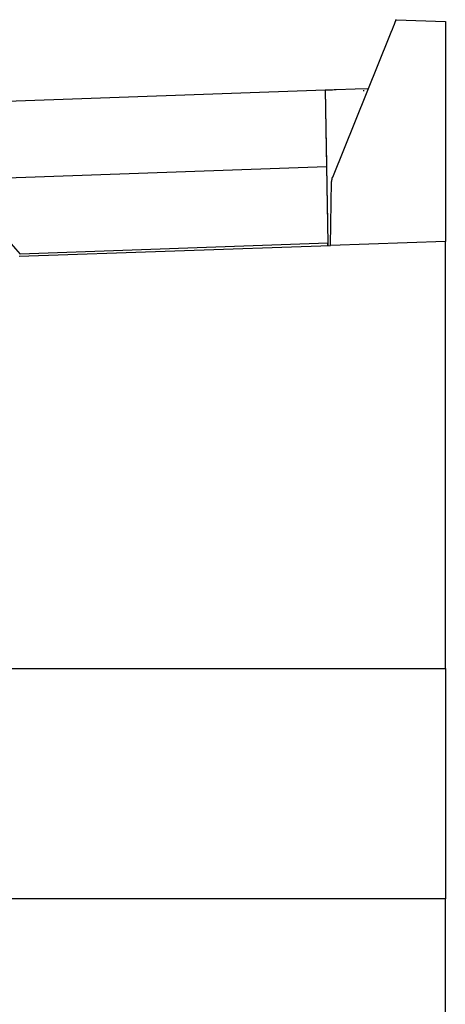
# Model space of a CAD drawing. Extents: x 89 to 1073, y 40 to 812.
# Tile 63 of 67: x 703 to 768, y 455 to 605. Entities that reach past the tile are written whole.
import ezdxf

# ---------------------------------------------------------------- set-up
doc = ezdxf.new("R2010")
doc.units = 0
doc.layers.get('0').update_dxf_attribs({"linetype": 'CONTINUOUS'})

msp = doc.modelspace()

# ---------------------------------------------------------------- linework, layer by layer
at = {"color": 7, "linetype": 'CONTINUOUS'}
for p, q in [((760.54, 604.8), (768.04, 604.54)), ((768.04, 604.54), (768.04, 602.07)), ((759.55, 602.36), (750.84, 580.78)), ((768.04, 602.07), (768.04, 571.06)), ((682.94, 591.78), (749.74, 594.11)), ((749.74, 594.11), (749.74, 594.11)), ((749.74, 594.11), (750.15, 570.78)), ((751.41, 594.17), (754.33, 594.27)), ((754.33, 594.27), (756.31, 594.34)), ((755.66, 593.98), (755.51, 593.98)), ((749.93, 584.15), (749.96, 582.1)), ((693.13, 580.46), (749.95, 582.45)), ((750.55, 570.45), (750.72, 580.19)), ((768.04, 571.06), (750.55, 570.45)), ((768.04, 506.06), (768.04, 571.06)), ((703.14, 568.8), (750.55, 570.45)), ((750.15, 570.78), (703.32, 569.14)), ((750.16, 570.44), (750.15, 570.78)), ((750.15, 570.78), (750.16, 570.44)), ((750.15, 570.78), (750.15, 570.78)), ((684.93, 506.06), (768.04, 506.06)), ((768.04, 506.06), (768.04, 471.06)), ((768.04, 471.06), (672.74, 471.06)), ((768.04, 301.08), (768.04, 471.06))]:
    msp.add_line(p, q, dxfattribs=at)
at = {"color": 7, "linetype": 'CONTINUOUS', "flags": 128}
for points in [[(760.54, 604.8), (760.52, 604.76), (760.46, 604.62), (760.37, 604.39), (760.25, 604.09), (760.1, 603.72), (759.93, 603.3), (759.75, 602.84), (759.55, 602.36)], [(749.74, 594.11), (749.77, 594.11), (749.84, 594.12), (749.97, 594.12), (750.13, 594.13), (750.34, 594.13), (750.58, 594.14), (750.84, 594.15), (751.12, 594.16), (751.41, 594.17)]]:
    msp.add_lwpolyline(points, dxfattribs=at)
at = {"color": 7, "linetype": 'CONTINUOUS'}
for centre, radius, start, end in [((752.38, 580.16), 1.67, 158.0121, 179), ((750.18, 569.97), 0.814, 91.6872, 92.3346)]:
    msp.add_arc(centre, radius, start, end, dxfattribs=at)
for points in [[(749.74, 594.11), (749.76, 593.33), (749.77, 592.49), (749.8, 591.15), (749.8, 590.69), (749.82, 589.75), (749.83, 589.26), (749.85, 588.28), (749.86, 587.77), (749.87, 586.75), (749.88, 586.23), (749.91, 584.65), (749.93, 583.56), (749.95, 582.45)], [(749.95, 582.45), (749.96, 581.66), (749.98, 580.82), (750, 579.49), (750.01, 579.03), (750.02, 578.08), (750.03, 577.6), (750.05, 576.62), (750.06, 576.11), (750.08, 575.09), (750.09, 574.57), (750.11, 572.98), (750.13, 571.9), (750.15, 570.78)], [(693.13, 580.46), (693.84, 579.68), (694.58, 578.85), (695.76, 577.54), (696.17, 577.09), (697, 576.17), (697.42, 575.7), (698.29, 574.73), (698.73, 574.24), (699.63, 573.25), (700.08, 572.75), (701.45, 571.22), (702.38, 570.19), (703.32, 569.14)]]:
    msp.add_open_spline(points, degree=3, knots=[0, 0, 0, 0, 0.25, 0.25, 0.375, 0.375, 0.5, 0.5, 0.625, 0.625, 0.75, 0.75, 1, 1, 1, 1], dxfattribs=at)

doc.saveas('drawing.dxf')
